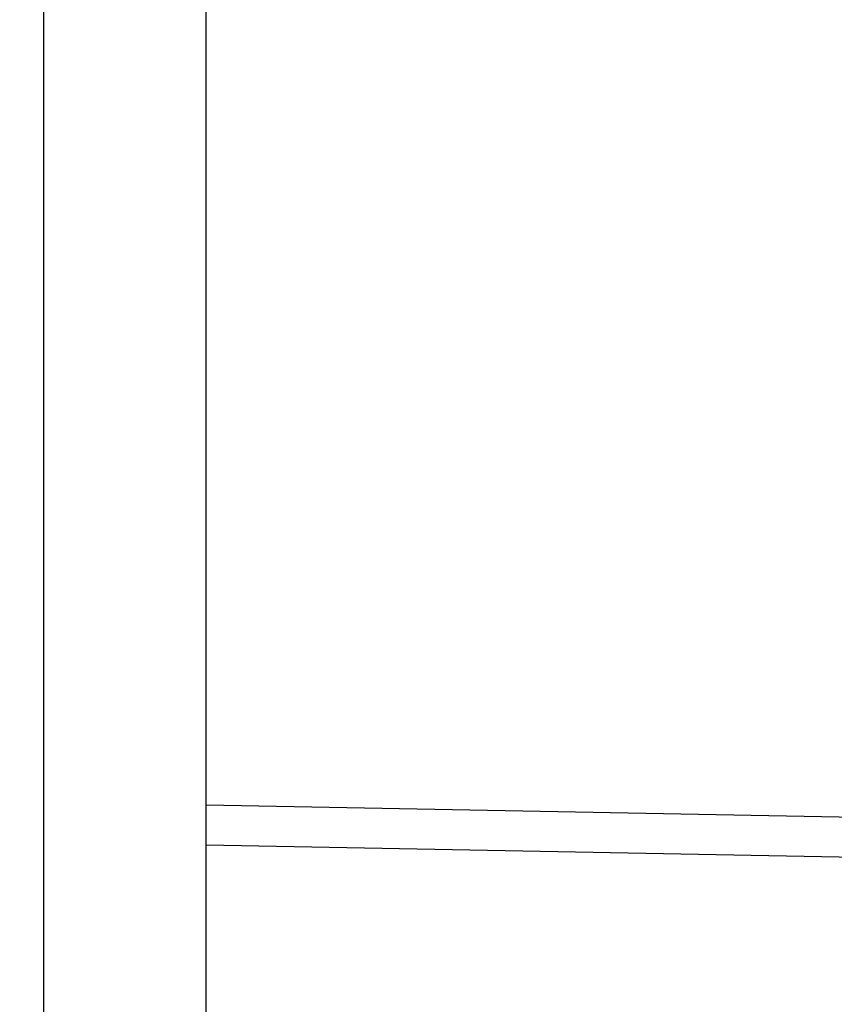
# Model space of a CAD drawing. Header units: inches. Extents: x 0.4 to 16.8, y 0 to 10.8.
# Tile 55 of 104: x 10.039 to 10.321, y 6.147 to 6.489. Entities that reach past the tile are written whole.
import ezdxf

# ---------------------------------------------------------------- set-up
doc = ezdxf.new("R2010")
doc.units = ezdxf.units.IN
doc.header["$MEASUREMENT"] = 0
doc.layers.add('FORMAT', color=7, linetype='Continuous')
doc.styles.add('SLDTEXTSTYLE3', font='TXT', dxfattribs={"width": 0.75})
doc.dimstyles.new('SLDDIMSTYLE0', dxfattribs={"dimtxt": 0.125, "dimasz": 0.13, "dimexe": 0, "dimexo": 0.0625, "dimgap": 0.03125, "dimtad": 0, "dimtih": 1, "dimtoh": 1, "dimdec": 1, "dimlfac": 8, "dimrnd": 1e-09, "dimzin": 12, "dimdsep": 46, "dimtxsty": 'SLDTEXTSTYLE3', "dimsah": 1, "dimcen": 0.09, "dimadec": 0, "dimazin": 3, "dimtfac": 1, "dimtdec": 1, "dimtofl": 0, "dimtmove": 0, "dimatfit": 3, "dimfxl": 1, "dimfrac": 2, "dimtolj": 1, "dimtzin": 12, "dimarcsym": 0})

# ---------------------------------------------------------------- blocks, each defined once
blk = doc.blocks.new('_D_4')
at = {"layer": 'FORMAT'}
for p, q in [((10.23075, 7.99371), (10.19266, 7.99371)), ((10.19266, 7.99371), (10.19266, 7.79527)), ((10.50783, 7.99371), (10.54592, 7.99371)), ((10.54592, 7.99371), (10.54592, 7.79527)), ((9.65303, 5.04622), (9.65303, 7.93868)), ((11.08555, 6.99753), (11.08555, 7.93868)), ((9.65303, 7.81368), (10.08305, 7.81368)), ((11.08555, 7.81368), (10.65553, 7.81368)), ((10.19266, 7.79527), (10.23075, 7.79527)), ((10.54592, 7.79527), (10.50783, 7.79527))]:
    blk.add_line(p, q, dxfattribs=at)
for points in [[(9.65303, 7.81368), (9.78303, 7.79368), (9.78303, 7.83368)], [(11.08555, 7.81368), (10.95555, 7.83368), (10.95555, 7.79368)]]:
    blk.add_solid(points, dxfattribs=at)
at = {"layer": 'FORMAT', "char_height": 0.125, "attachment_point": 1, "style": 'SLDTEXTSTYLE3'}
for s, insert in [('291', (10.23075, 7.95641)), ('11.5', (10.20766, 7.76938))]:
    blk.add_mtext(s, dxfattribs=dict(at, insert=insert))

msp = doc.modelspace()

# ---------------------------------------------------------------- linework, layer by layer
at = {"color": 7, "linetype": 'Continuous'}
for p, q in [((10.04678, 6.79842), (10.04678, 6.11648)), ((10.1032, 6.11648), (10.1032, 6.79842)), ((10.1032, 6.21658), (10.71388, 6.20499)), ((10.42703, 6.1965), (10.1032, 6.20265))]:
    msp.add_line(p, q, dxfattribs=at)

# ---------------------------------------------------------------- dimensions: what is measured, and where the dimension line sits
at = {"layer": 'FORMAT'}
dim = msp.add_linear_dim(base=(9.65303, 7.81368), p1=(11.08555, 6.94753), p2=(9.65303, 4.99622), dimstyle='SLDDIMSTYLE0', dxfattribs=at)
dim.commit()
dim.dimension.update_dxf_attribs({"geometry": '_D_4', "text_midpoint": (10.36929, 7.81368), "dimtype": 160})

doc.saveas('drawing.dxf')
